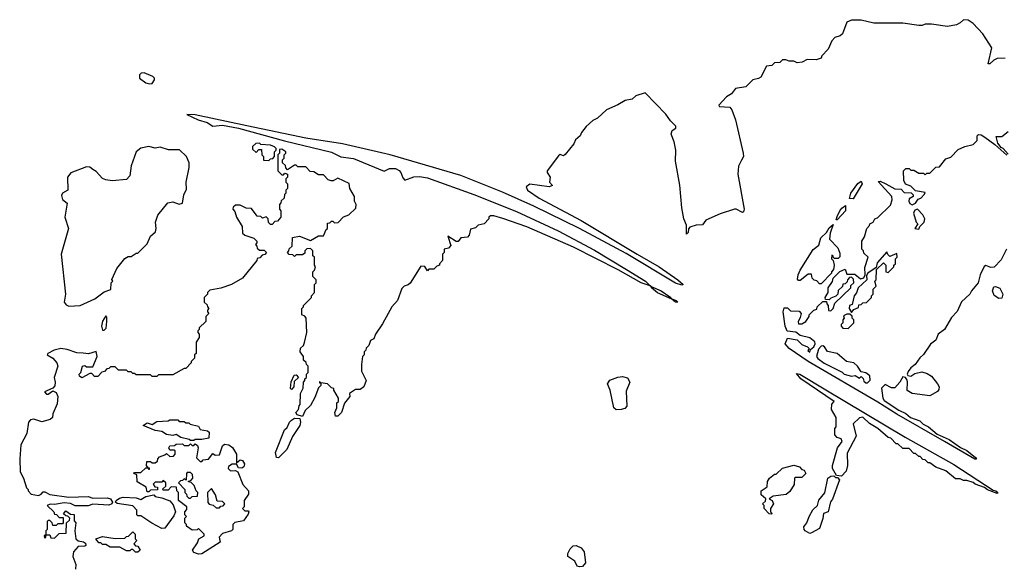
# Model space of a CAD drawing. Extents: x 2029826 to 2248070, y 228728 to 402406.
# Tile 25 of 256: x 2043248 to 2049400, y 296762 to 300190. Entities that reach past the tile are written whole.
import ezdxf

# ---------------------------------------------------------------- set-up
doc = ezdxf.new("R2010")
doc.units = 0

msp = doc.modelspace()

# ---------------------------------------------------------------- linework, layer by layer
at = {"layer": '0CON10XD'}
for points in [[(2049405, 299950), (2049355, 299946.7), (2049335, 299937.5), (2049310, 299915), (2049300, 299915), (2049322.5, 300015), (2049265, 300102.5), (2049206.4, 300166.4), (2049175, 300187.5), (2049145, 300190), (2049125, 300170), (2049101.7, 300158.3), (2049045, 300147.5), (2048945, 300162.5), (2048905, 300162.5), (2048886.4, 300153.6), (2048865, 300153.3), (2048765, 300167.5), (2048585, 300167.5), (2048505, 300187.5), (2048445, 300186.7), (2048416.4, 300173.6), (2048388.3, 300101.7), (2048375, 300090), (2048341.7, 300078.3), (2048321.7, 300058.3), (2048300, 300005), (2048260, 299965), (2048255, 299950), (2048225, 299940), (2048168.3, 299941.7), (2048136.4, 299923.6), (2048105, 299920), (2048085, 299930), (2048055, 299930), (2048035, 299940), (2048015, 299940), (2047997, 299923), (2047965, 299920), (2047947, 299903), (2047915, 299900), (2047878.7, 299831.3), (2047865, 299822.5), (2047828.8, 299815), (2047785, 299770), (2047720.8, 299759.2), (2047695, 299725.8), (2047665, 299706.9), (2047616.2, 299655), (2047617.5, 299647.5), (2047685, 299643.5), (2047696.7, 299626.7), (2047721.2, 299565), (2047768.9, 299355), (2047771.2, 299335), (2047757.6, 299312.4), (2047739.3, 299275), (2047735.3, 299225), (2047774.4, 299005.6), (2047769.8, 298990.2), (2047764.3, 298984.3), (2047725, 299006.2), (2047715, 299006.2), (2047625, 298977.5), (2047535, 298937.5), (2047515, 298907.5), (2047475, 298906.7), (2047435, 298893.3), (2047426.2, 298883.8), (2047425, 298860), (2047415, 298850), (2047413.1, 298905), (2047398, 298945), (2047385.7, 299015), (2047373.5, 299155), (2047345.3, 299305), (2047346.6, 299375), (2047336.6, 299426.6), (2047319.1, 299475), (2047325, 299497.1), (2047348.3, 299511.7), (2047348, 299525), (2047315, 299557.3), (2047285, 299599.5), (2047155, 299732.5), (2047096.7, 299713.3), (2047075, 299693.3), (2047030, 299685), (2046985, 299657.5), (2046913.6, 299626.4), (2046857.5, 299575), (2046829.3, 299560.7), (2046787, 299523), (2046757.5, 299485), (2046750, 299465), (2046721.2, 299438.8), (2046710, 299415), (2046655, 299347.5), (2046645, 299340), (2046625, 299347.5), (2046615, 299340), (2046543.8, 299245), (2046543.8, 299235), (2046562.5, 299205), (2046557.5, 299175), (2046576.4, 299153.6), (2046555, 299146.2), (2046435, 299162.5), (2046413.3, 299145), (2046421.2, 299125), (2046492.9, 299075), (2046755.2, 298935.2), (2047105, 298725.4), (2047242.9, 298645), (2047359.2, 298565), (2047392.5, 298535), (2047385, 298530), (2047345, 298544.5), (2047038.1, 298728.1), (2046745.8, 298885.8), (2046460.8, 299025), (2046265, 299112.9), (2046005, 299216.1), (2045563.3, 299345), (2045265.6, 299414.4), (2045035, 299448.6), (2044667.5, 299527.5), (2044345, 299596.2), (2044292.5, 299597.5), (2044362.5, 299565), (2044418.1, 299548.1), (2044453.6, 299523.6), (2044515, 299530), (2044615, 299511.2), (2044903, 299433), (2045195, 299363.1), (2045253.9, 299333.9), (2045333.6, 299323.6), (2045525, 299243.3), (2045559.2, 299260.8), (2045595, 299259.4), (2045618.5, 299248.5), (2045630, 299235), (2045641.2, 299201.2), (2045655, 299187.5), (2045711.2, 299208.8), (2045745, 299210), (2045795, 299201.2), (2046085, 299098.2), (2046351.3, 298991.3), (2046611.6, 298871.6), (2046839.1, 298749.1), (2047038.5, 298628.5), (2047158, 298555), (2047186.4, 298526), (2047193.3, 298523.6), (2047256, 298495), (2047316.7, 298455), (2047318.3, 298448.3), (2047350, 298435), (2047360, 298425), (2047345, 298423.8), (2047323, 298443), (2047233.4, 298483.4), (2047195, 298514), (2047193.3, 298523.6), (2047186.4, 298526), (2047131.2, 298545), (2046986.7, 298626.7), (2046707.5, 298767.5), (2046417.1, 298895), (2046267.5, 298947.5)], [(2044061.7, 299788.3), (2044075, 299791.2), (2044090, 299815), (2044090, 299825), (2044080, 299835), (2044025, 299858.1), (2044006.7, 299855), (2043996.2, 299845), (2043996.2, 299825), (2044035, 299795.8), (2044061.7, 299788.3)], [(2049414.4, 298755.6), (2049380.7, 298689.3), (2049336.7, 298643.3), (2049315, 298641.2), (2049285, 298653.3), (2049275, 298647.5), (2049248.8, 298595), (2049236.7, 298545), (2049194.1, 298495.9), (2049185.6, 298474.4), (2049133.3, 298426.7), (2049105, 298367.5), (2049070.5, 298329.5), (2049026.7, 298255), (2048987.5, 298225), (2048973, 298187), (2048938.3, 298161.7), (2048895, 298097.5), (2048872.3, 298077.7), (2048842.5, 298035), (2048816.1, 298013.9), (2048799.3, 297990.7), (2048793.3, 297975), (2048797, 297967), (2048815, 297963.3), (2048841.2, 297978.8), (2048885, 297990), (2048918.3, 297978.3), (2048945, 297962.5), (2048982.5, 297915), (2048992.5, 297895), (2048991.7, 297878.3), (2048983, 297867), (2048935, 297840), (2048825, 297853.3), (2048793, 297873), (2048796, 297926), (2048791.7, 297941.7), (2048783.6, 297953.6), (2048765, 297957.5), (2048746.7, 297925), (2048715, 297890), (2048695, 297890), (2048655, 297910), (2048631.7, 297888.3), (2048640, 297825), (2048649.7, 297809.7), (2048740.7, 297750.7), (2048785, 297729.2), (2048814.4, 297704.4), (2048872.5, 297682.5), (2048892.1, 297662.1), (2048925.7, 297645.7), (2048980.9, 297600.9), (2049055.6, 297565.6), (2049125.8, 297515.8), (2049165, 297498.8), (2049220, 297455), (2049227, 297443), (2049215, 297444.3), (2049026.2, 297555), (2048728, 297725), (2048610.7, 297800.7), (2048174.8, 298054.8), (2048056.2, 298135), (2048030, 298165), (2048045, 298200), (2048105, 298190), (2048135, 298160), (2048170, 298145), (2048180, 298135), (2048173, 298123), (2048185, 298112.5), (2048190, 298130), (2048210, 298145), (2048217.5, 298165), (2048216.4, 298176.4), (2048185, 298202.5), (2048125, 298217.5), (2048097, 298237), (2048043, 298243), (2048030, 298275), (2048017.5, 298365), (2048025, 298390), (2048045, 298390), (2048065, 298370), (2048118.3, 298368.3), (2048130, 298355), (2048125, 298330), (2048111.7, 298301.7), (2048115, 298290), (2048135, 298290), (2048160, 298305), (2048180, 298335), (2048180, 298345), (2048210, 298375), (2048228.3, 298381.7), (2048230, 298395), (2048265, 298430), (2048288.3, 298428.3), (2048290, 298415), (2048300, 298405), (2048301.7, 298371.7), (2048315, 298370), (2048330, 298385), (2048341.7, 298418.3), (2048440, 298515), (2048441.7, 298528.3), (2048460, 298545), (2048458.3, 298568.3), (2048445, 298580), (2048431.7, 298578.3), (2048420, 298565), (2048418.3, 298551.7), (2048405, 298540), (2048391.7, 298538.3), (2048388.3, 298521.7), (2048361.7, 298498.3), (2048360, 298475), (2048348.3, 298461.7), (2048315, 298450), (2048305, 298440), (2048281.7, 298441.7), (2048280, 298455), (2048300, 298485), (2048300, 298515), (2048327, 298553), (2048330, 298575), (2048373, 298617), (2048405, 298630), (2048415, 298600), (2048465, 298600), (2048500.7, 298570.7), (2048522.5, 298577.5), (2048530, 298595), (2048528.3, 298641.7), (2048550, 298705), (2048521.7, 298731.7), (2048520, 298745), (2048510, 298755), (2048510, 298805), (2048527, 298833), (2048540, 298885), (2048557, 298903), (2048560, 298915), (2048580, 298925), (2048590, 298945), (2048608.3, 298951.7), (2048688.3, 299031.7), (2048700, 299065), (2048697.5, 299085), (2048611.7, 299178.3), (2048625, 299180), (2048660, 299165), (2048715, 299132.5), (2048755, 299130), (2048775, 299110), (2048818.3, 299108.3), (2048830, 299095), (2048830, 299085), (2048805, 299070), (2048802.5, 299055), (2048810.5, 299040.5), (2048825, 299032), (2048845.8, 299044.2), (2048862, 299068), (2048877.5, 299075), (2048900.7, 299099.3), (2048905, 299110), (2048845, 299120), (2048815, 299150), (2048781.7, 299161.7), (2048772.5, 299185), (2048770, 299245), (2048785, 299260), (2048805, 299260), (2048815, 299250), (2048835, 299250), (2048865, 299230), (2048895, 299230), (2048905, 299220), (2048915, 299230), (2048935, 299230), (2048971.7, 299268.3), (2048995, 299270), (2049035, 299320), (2049065, 299330), (2049111.7, 299378.3), (2049153, 299397), (2049205, 299410), (2049230, 299435), (2049230, 299465), (2049238.3, 299471.7), (2049255, 299470), (2049277.5, 299455), (2049340, 299410), (2049415, 299342.5)], [(2049425, 299350), (2049392.5, 299385), (2049380.5, 299390.5), (2049359.3, 299419.3), (2049350, 299460), (2049385, 299460), (2049425, 299492)], [(2043555, 298399.5), (2043625, 298404.1), (2043716.5, 298445), (2043775, 298490), (2043816.4, 298503.6), (2043820, 298545), (2043830, 298555), (2043823, 298567), (2043853.9, 298636.1), (2043905, 298697.5), (2043925, 298710), (2043945, 298710), (2043975, 298730), (2043985, 298730), (2044045, 298790), (2044065, 298837.5), (2044096.7, 298865), (2044101.2, 298885), (2044096.2, 298925), (2044110.5, 298969.5), (2044172.5, 299045), (2044205, 299052), (2044245, 299036.2), (2044265, 299042.5), (2044273.8, 299095), (2044289.3, 299130.7), (2044287.5, 299175), (2044307, 299267), (2044306.4, 299296.4), (2044290, 299335), (2044246.1, 299376.1), (2044177, 299377), (2044125, 299392.5), (2044095, 299387.5), (2044055, 299396.7), (2044005, 299387.5), (2043975, 299363.8), (2043945, 299276.7), (2043935.3, 299214.7), (2043915, 299190.5), (2043825, 299182.9), (2043785, 299188.8), (2043765, 299197.8), (2043725, 299241.3), (2043705, 299254.7), (2043685, 299267.5), (2043665, 299270.9), (2043567.6, 299232.4), (2043545.8, 299205), (2043548.8, 299125), (2043514.4, 299105.6), (2043508.3, 299091.7), (2043515, 299066.7), (2043543.8, 299043.8), (2043530.5, 298955), (2043552.9, 298885), (2043506.5, 298725), (2043533.5, 298475), (2043525.6, 298425), (2043537.2, 298407.2), (2043555, 298399.5)], [(2044805, 299310), (2044815, 299320), (2044828.3, 299321.7), (2044840, 299335), (2044840, 299365), (2044850, 299375), (2044850, 299385), (2044840, 299395), (2044815, 299406.2), (2044755, 299410), (2044745, 299417.5), (2044723, 299417), (2044701.7, 299398.3), (2044701.7, 299381.7), (2044725, 299360), (2044741.7, 299378.3), (2044758.3, 299378.3), (2044760, 299345), (2044770, 299335), (2044771.7, 299311.7), (2044805, 299310)], [(2046267.5, 298947.5), (2046210, 298965), (2046190, 298965), (2046180, 298955), (2046180, 298945), (2046150, 298915), (2046113, 298907), (2046095, 298890), (2046065, 298880), (2046057, 298843), (2046045, 298830), (2046005, 298827.5), (2045987, 298803), (2045973.9, 298803.9), (2045922.5, 298837.5), (2045941.7, 298778.3), (2045927, 298763), (2045900, 298755), (2045900, 298735), (2045890, 298725), (2045890, 298685), (2045870, 298665), (2045870, 298655), (2045855, 298650), (2045835, 298630), (2045805, 298630), (2045795, 298620), (2045778.3, 298648.3), (2045755, 298650), (2045686.4, 298543.6), (2045675, 298532.5), (2045650, 298525), (2045635, 298510), (2045607.5, 298435), (2045572.5, 298395), (2045515, 298290), (2045470, 298225), (2045460, 298195), (2045440, 298185), (2045430, 298155), (2045411.7, 298138.3), (2045410, 298125), (2045400, 298115), (2045400, 298095), (2045390, 298085), (2045382.5, 298035), (2045383, 297993), (2045412.5, 297935), (2045397.5, 297895), (2045375, 297880), (2045345, 297880), (2045307.5, 297855), (2045310, 297835), (2045276.4, 297793.6), (2045257.5, 297735), (2045235, 297712.5), (2045221.7, 297711.7), (2045217.5, 297735), (2045230, 297765), (2045230, 297795), (2045240, 297805), (2045240, 297825), (2045210, 297875), (2045210, 297885), (2045195, 297890), (2045170, 297915), (2045130, 297920), (2045121.7, 297928.3), (2045121.7, 297921.7), (2045130, 297920), (2045130, 297905), (2045115, 297890), (2045091.7, 297828.3), (2045065, 297780), (2045031.7, 297748.3), (2045015, 297710), (2044981.7, 297721.7), (2044972.5, 297735), (2044990, 297755), (2044993, 297777), (2045000, 297785), (2045002.5, 297855), (2045018.3, 297888.3), (2045020, 297925), (2045030, 297935), (2045030, 297945), (2045040, 297955), (2045040, 297975), (2045050, 297985), (2045050, 298025), (2045040, 298035), (2045038.3, 298048.3), (2045021.7, 298061.7), (2045020, 298085), (2045000, 298115), (2045003, 298137), (2045020, 298155), (2045027, 298173), (2045042.5, 298235), (2045037.5, 298325), (2045028.3, 298338.3), (2045010, 298345), (2045010, 298385), (2045020, 298395), (2045020, 298405), (2045070, 298455), (2045070, 298465), (2045090, 298485), (2045090, 298535), (2045100, 298545), (2045100, 298565), (2045080, 298585), (2045080, 298615), (2045090, 298625), (2045096, 298645), (2045090, 298655), (2045090, 298705), (2045080, 298715), (2045080, 298745), (2045065, 298760), (2045041.7, 298758.3), (2045030, 298745), (2045028.3, 298731.7), (2045015, 298720), (2044975, 298720), (2044965, 298710), (2044955, 298720), (2044931.7, 298721.7), (2044920, 298735), (2044930, 298745), (2044931.7, 298758.3), (2044950, 298775), (2044951.7, 298828.3), (2044995, 298837.5), (2045065, 298810), (2045115, 298840), (2045145, 298840), (2045161.7, 298878.3), (2045170, 298885), (2045171.7, 298918.3), (2045185, 298920), (2045195, 298930), (2045205, 298930), (2045215, 298920), (2045238.3, 298921.7), (2045271.7, 298958.3), (2045305, 298970), (2045348.3, 299011.7), (2045350, 299035), (2045340, 299055), (2045340, 299085), (2045310, 299135), (2045307, 299167), (2045235, 299200), (2045207, 299183), (2045193, 299183), (2045175, 299190), (2045145, 299220), (2045115, 299220), (2045085, 299240), (2045061.7, 299241.7), (2045035, 299270), (2044985, 299270), (2044975, 299280), (2044965, 299280), (2044921.7, 299251.7), (2044910, 299265), (2044908.3, 299278.3), (2044890, 299295), (2044890, 299315), (2044900, 299325), (2044900, 299345), (2044910, 299355), (2044910, 299365), (2044885, 299380), (2044871.7, 299378.3), (2044870, 299355), (2044860, 299345), (2044860, 299245), (2044885, 299220), (2044895, 299220), (2044905, 299230), (2044920, 299225), (2044920, 299205), (2044910, 299195), (2044910, 299175), (2044920, 299165), (2044920, 299135), (2044910, 299125), (2044910, 299105), (2044901.7, 299098.3), (2044900, 299075), (2044881.7, 299058.3), (2044880, 299045), (2044870, 299035), (2044870, 299005), (2044880, 298995), (2044880, 298955), (2044858.3, 298931.7), (2044841.7, 298928.3), (2044825, 298910), (2044815, 298910), (2044801.7, 298921.7), (2044800, 298945), (2044788.3, 298958.3), (2044765, 298950), (2044755, 298960), (2044731.7, 298961.7), (2044695, 299010), (2044663, 299013), (2044625, 299030), (2044595, 299030), (2044581.7, 299018.3), (2044580, 299005), (2044591.7, 298991.7), (2044602.5, 298955), (2044637, 298897), (2044640, 298855), (2044655, 298843.3), (2044710, 298825), (2044730, 298805), (2044730, 298795), (2044720, 298785), (2044730, 298775), (2044731.7, 298761.7), (2044745, 298750), (2044775, 298750), (2044790, 298735), (2044778.3, 298721.7), (2044761.7, 298718.3), (2044748.3, 298701.7), (2044731.7, 298698.3), (2044730, 298685), (2044640, 298575), (2044570, 298535), (2044505, 298512.5), (2044435, 298500), (2044420, 298485), (2044420, 298475), (2044400, 298455), (2044400, 298425), (2044418.3, 298408.3), (2044420, 298395), (2044430, 298385), (2044420, 298375), (2044420, 298365), (2044430, 298355), (2044410, 298335), (2044410, 298305), (2044370, 298265), (2044370, 298255), (2044360, 298245), (2044360, 298235), (2044370, 298225), (2044370, 298205), (2044350, 298175), (2044350, 298105), (2044340, 298095), (2044340, 298075), (2044320, 298055), (2044320, 298045), (2044285, 298010), (2044275, 298010), (2044205, 297970), (2044115, 297970), (2044105, 297960), (2044075, 297960), (2044065, 297970), (2043975, 297970), (2043965, 297980), (2043955, 297980), (2043945, 297990), (2043925, 297990), (2043915, 298000), (2043865, 298000), (2043845, 298020), (2043815, 298020), (2043805, 298010), (2043791.7, 298008.3), (2043778.3, 297991.7), (2043761.7, 297988.3), (2043735, 297960), (2043715, 297960), (2043698.3, 297978.3), (2043685, 297980), (2043635, 297952.5), (2043621.7, 297961.7), (2043620, 297975), (2043630, 297985), (2043640, 298025), (2043655, 298030), (2043665, 298020), (2043705, 298020), (2043732.5, 298085), (2043726.4, 298116.4), (2043678.3, 298101.7), (2043645, 298105.8), (2043605, 298108.8), (2043545, 298128.8), (2043505, 298134.6), (2043462.5, 298125), (2043423.3, 298105), (2043420, 298095), (2043455, 298075.8), (2043479.4, 298045), (2043486.5, 298025), (2043462.5, 297955), (2043470, 297925), (2043467.7, 297902.3), (2043455, 297886.7), (2043402, 297865), (2043415, 297850.6), (2043425, 297850.8), (2043455, 297870), (2043475, 297860), (2043485.5, 297835), (2043481.2, 297788.8), (2043455, 297726.2), (2043451.8, 297705), (2043438.9, 297691.1), (2043385, 297676.9), (2043335, 297693.1), (2043315, 297688.6), (2043302, 297675), (2043292, 297605), (2043254.3, 297534.3), (2043247.5, 297445), (2043251.1, 297365), (2043272, 297325), (2043290, 297265), (2043300, 297255), (2043300, 297245), (2043320, 297225), (2043365, 297216.2), (2043382.5, 297225), (2043395, 297240), (2043405, 297240), (2043435, 297223.8), (2043555, 297206), (2043675, 297210), (2043705, 297200), (2043795, 297202.2), (2043815.5, 297195.5), (2043827.5, 297175), (2043822.5, 297165), (2043805, 297156.2), (2043705, 297161.9), (2043675, 297151.5), (2043595, 297151.2), (2043565, 297166), (2043525, 297171.4), (2043465, 297160), (2043437, 297163), (2043420, 297155), (2043460, 297115), (2043465, 297100), (2043478.3, 297098.3), (2043495, 297080), (2043518.3, 297078.3), (2043520, 297045), (2043515, 297040), (2043485, 297040), (2043475, 297030), (2043455, 297030), (2043450, 297045), (2043435, 297060), (2043425, 297060), (2043420, 297055), (2043420, 297005), (2043410, 296995), (2043410, 296970), (2043400, 296965), (2043401.7, 296951.7), (2043410, 296955), (2043410, 296970), (2043435, 296970), (2043441.7, 296951.7), (2043465, 296950), (2043495, 296980), (2043538.3, 296981.7), (2043540, 297045), (2043558.3, 297061.7), (2043560, 297075), (2043548.3, 297088.3), (2043535, 297090), (2043521.7, 297101.7), (2043535, 297120), (2043565, 297100), (2043587, 297097), (2043588.3, 297058.3), (2043597.5, 297045), (2043592.5, 296995), (2043597.5, 296945), (2043613, 296933), (2043647, 296927), (2043658.3, 296918.3), (2043660, 296905), (2043655, 296900), (2043613, 296897), (2043583.8, 296865), (2043580, 296835), (2043597.5, 296785), (2043597, 296757)], [(2048455, 299070), (2048433.3, 299073.3), (2048441.2, 299105), (2048485, 299166.7), (2048505, 299180), (2048512.5, 299165), (2048455, 299070)], [(2048355, 298940), (2048350, 298940), (2048355, 298960), (2048373.3, 298995), (2048385, 299012.5), (2048408.3, 299028.3), (2048407.5, 298995), (2048355, 298940)], [(2048865, 298880), (2048871.7, 298898.3), (2048900, 298925), (2048902.5, 298945), (2048890.7, 298970.7), (2048857, 299007), (2048840.8, 298999.2), (2048832, 298982), (2048850, 298925), (2048860, 298915), (2048840, 298885), (2048865, 298880)], [(2048255, 298540), (2048245, 298540), (2048228.3, 298558.3), (2048211.7, 298561.7), (2048200, 298575), (2048195, 298600), (2048175, 298600), (2048125, 298560), (2048115, 298560), (2048108.3, 298568.3), (2048111.2, 298595), (2048124, 298625), (2048205, 298753.3), (2048240, 298780), (2048254.2, 298825.8), (2048289.3, 298860.7), (2048305, 298890), (2048330, 298910), (2048312.5, 298855), (2048308.3, 298818.3), (2048360, 298765), (2048371.7, 298731.7), (2048371.7, 298708.3), (2048361.7, 298698.3), (2048338.3, 298698.3), (2048330, 298705), (2048330, 298715), (2048321.7, 298718.3), (2048320, 298695), (2048330, 298685), (2048337.5, 298655), (2048331.7, 298628.3), (2048320, 298615), (2048320, 298605), (2048255, 298540)], [(2048445, 298360), (2048460, 298380), (2048488.3, 298391.7), (2048491.7, 298408.3), (2048505, 298410), (2048515, 298420), (2048538.3, 298421.7), (2048570, 298455), (2048570, 298465), (2048580, 298475), (2048580, 298505), (2048600, 298525), (2048590, 298555), (2048600, 298565), (2048601.7, 298628.3), (2048645, 298670), (2048660, 298655), (2048660, 298615), (2048675, 298610), (2048710, 298645), (2048710, 298655), (2048720, 298665), (2048720, 298695), (2048730, 298705), (2048728.3, 298728.3), (2048685, 298710), (2048671.7, 298721.7), (2048665, 298740), (2048605, 298670), (2048598.3, 298641.7), (2048547.5, 298605), (2048538.3, 298591.7), (2048540, 298565), (2048487.5, 298515), (2048477, 298483), (2048462.5, 298465), (2048450, 298410), (2048432.5, 298405), (2048430, 298385), (2048445, 298360)], [(2049365, 298447.5), (2049336.4, 298466.4), (2049326.7, 298495), (2049335, 298520), (2049345, 298522.5), (2049373, 298513), (2049390, 298475), (2049385, 298450), (2049365, 298447.5)], [(2043775, 298250), (2043787, 298263), (2043792.5, 298305), (2043791.7, 298331.7), (2043785, 298340), (2043765, 298306.7), (2043758, 298275), (2043765, 298250), (2043775, 298250)], [(2048425, 298260), (2048460, 298295), (2048460, 298315), (2048450, 298325), (2048448.3, 298338.3), (2048435, 298350), (2048415, 298350), (2048395, 298340), (2048400, 298325), (2048390, 298315), (2048390, 298295), (2048380, 298285), (2048380, 298275), (2048391.7, 298261.7), (2048425, 298260)], [(2048545, 297920), (2048561.7, 297938.3), (2048560, 297965), (2048535, 297982.5), (2048505, 297990), (2048482.5, 298025), (2048460, 298045), (2048413, 298053), (2048355, 298103.3), (2048295, 298117.5), (2048276.4, 298146.4), (2048265, 298152.5), (2048255, 298150), (2048239.5, 298130.5), (2048226.7, 298085), (2048235, 298072.5), (2048274.2, 298044.2), (2048387, 297987), (2048400, 297975), (2048445, 297962.5), (2048467.5, 297967.5), (2048495, 297950), (2048505, 297960), (2048518.3, 297948.3), (2048521.7, 297931.7), (2048535, 297920), (2048545, 297920)], [(2044945, 297880), (2044940, 297885), (2044943, 297927), (2044961.7, 297968.3), (2044975, 297970), (2044990, 297955), (2044961.7, 297928.3), (2044960, 297895), (2044945, 297880)], [(2049355, 297230), (2049295, 297252.5), (2049277, 297267), (2049217.5, 297287.5), (2049205, 297297.5), (2049165, 297310), (2049145, 297310), (2049125, 297320), (2049095, 297320), (2049035, 297370), (2048973, 297393), (2048935, 297420), (2048925, 297420), (2048905, 297440), (2048891.7, 297441.7), (2048875, 297460), (2048865, 297460), (2048845, 297480), (2048835, 297480), (2048805, 297510), (2048765, 297510), (2048735, 297540), (2048725, 297540), (2048690, 297575), (2048675, 297580), (2048610, 297635), (2048557, 297667), (2048515, 297706), (2048495, 297701.2), (2048456.2, 297665), (2048473.6, 297586.4), (2048418.3, 297481.7), (2048420, 297405), (2048411.7, 297368.3), (2048381.7, 297338.3), (2048351.7, 297341.7), (2048326.7, 297385), (2048326.7, 297405), (2048357.5, 297515), (2048386.7, 297555), (2048380, 297570), (2048355, 297580), (2048340, 297595), (2048340, 297635), (2048350, 297645), (2048350, 297705), (2048320, 297755), (2048323, 297787), (2048337.5, 297805), (2048128, 297945), (2048100.7, 297979.3), (2048123.3, 297975), (2048285, 297877.8), (2048780.7, 297580.7), (2049085, 297411.4), (2049330, 297250), (2049347.5, 297245), (2049360, 297235), (2049355, 297230)], [(2046975, 297751.5), (2046959.5, 297765), (2046937.1, 297875), (2046921.2, 297915), (2046935, 297937.8), (2046985, 297955.7), (2047015, 297959.5), (2047045, 297951.1), (2047060.4, 297925), (2047038, 297868), (2047041.8, 297775), (2047029.4, 297760.6), (2047005, 297754.5), (2046975, 297751.5)], [(2044335, 297560), (2044315, 297560), (2044307, 297567), (2044255, 297580), (2044225, 297597.5), (2044205, 297592.5), (2044165, 297597.5), (2044135, 297617.5), (2044095, 297622.5), (2044020, 297655), (2044045, 297670), (2044075, 297660), (2044105, 297680), (2044175, 297682.5), (2044185, 297690), (2044235, 297690), (2044245, 297680), (2044275, 297680), (2044285, 297670), (2044305, 297670), (2044313, 297663), (2044365, 297650), (2044375, 297630), (2044421.7, 297621.7), (2044431.7, 297611.7), (2044430, 297575), (2044385, 297566.7), (2044345, 297567.5), (2044335, 297560)], [(2044865, 297452.5), (2044852.5, 297455), (2044846.7, 297485), (2044903, 297627), (2044918.3, 297641.7), (2044932.5, 297675), (2044945, 297687.5), (2044965, 297700), (2044998.3, 297698.3), (2045002.5, 297675), (2044997.5, 297655), (2044952.5, 297585), (2044917.5, 297505), (2044865, 297452.5)], [(2044365, 296850), (2044335, 296860), (2044327.5, 296875), (2044359.2, 296920.8), (2044367.5, 296945), (2044400, 296965), (2044400, 296975), (2044365, 297010), (2044357, 297003), (2044325, 297000), (2044290, 297025), (2044290, 297035), (2044280, 297045), (2044280, 297075), (2044290, 297085), (2044280, 297095), (2044280, 297115), (2044291.7, 297128.3), (2044292.5, 297145), (2044240, 297185), (2044240, 297235), (2044230, 297245), (2044228.3, 297268.3), (2044195, 297270), (2044175, 297250), (2044145, 297250), (2044141.7, 297258.3), (2044160, 297275), (2044160, 297295), (2044145, 297310), (2044135, 297300), (2044095, 297300), (2044081.7, 297288.3), (2044091.7, 297271.7), (2044108.3, 297268.3), (2044108.3, 297251.7), (2044065, 297250), (2044055, 297240), (2044045, 297240), (2044038.3, 297268.3), (2043981.7, 297301.7), (2043980, 297345), (2043960, 297355), (2043965, 297360), (2044005, 297360), (2044035, 297390), (2044050, 297390), (2044051.7, 297381.7), (2044058.3, 297381.7), (2044058.3, 297388.3), (2044050, 297390), (2044040, 297405), (2044041.7, 297428.3), (2044065, 297430), (2044075, 297420), (2044095, 297420), (2044108.3, 297431.7), (2044110, 297445), (2044121.7, 297458.3), (2044155, 297470), (2044165, 297480), (2044185, 297460), (2044208.3, 297461.7), (2044220, 297475), (2044220, 297495), (2044215, 297500), (2044185, 297500), (2044180, 297515), (2044185, 297527.5), (2044215, 297530), (2044225, 297537.5), (2044265, 297540), (2044275, 297530), (2044305, 297530), (2044315, 297540), (2044325, 297530), (2044335, 297530), (2044345, 297540), (2044358.3, 297528.3), (2044362.5, 297515), (2044353, 297453), (2044375, 297430), (2044385, 297430), (2044395, 297440), (2044427, 297443), (2044455, 297480), (2044468.3, 297468.3), (2044495, 297470), (2044515, 297526.7), (2044527, 297537), (2044555, 297532.5), (2044576.4, 297516.4), (2044602.5, 297475), (2044601.7, 297421.7), (2044625, 297440), (2044640, 297435), (2044652.5, 297415), (2044647.5, 297395), (2044635, 297387.5), (2044615, 297390), (2044601.7, 297411.7), (2044575, 297412.5), (2044551.7, 297398.3), (2044550, 297385), (2044565, 297370), (2044595, 297372.5), (2044610, 297365), (2044642.5, 297285), (2044676.7, 297245), (2044677.5, 297225), (2044650, 297185), (2044650, 297145), (2044640, 297135), (2044655, 297120), (2044675, 297120), (2044680, 297115), (2044675, 297100), (2044645, 297057.5), (2044591.7, 297048.3), (2044580, 297035), (2044580, 297005), (2044570, 296995), (2044515, 296980), (2044493, 296957), (2044500, 296925), (2044385, 296852.5), (2044365, 296850)], [(2044315, 297200), (2044325, 297210), (2044358.3, 297211.7), (2044360, 297235), (2044350, 297245), (2044338.3, 297278.3), (2044318.3, 297298.3), (2044300, 297305), (2044318.3, 297311.7), (2044330, 297325), (2044328.3, 297348.3), (2044315, 297360), (2044295, 297360), (2044290, 297355), (2044288.3, 297311.7), (2044275, 297320), (2044265, 297310), (2044251.7, 297308.3), (2044240, 297295), (2044280, 297255), (2044280, 297235), (2044290, 297225), (2044291.7, 297211.7), (2044305, 297200), (2044315, 297200)], [(2047945, 297100), (2047931.7, 297101.7), (2047900, 297135), (2047900, 297155), (2047890, 297165), (2047908.3, 297181.7), (2047910, 297195), (2047881.7, 297221.7), (2047880, 297245), (2047918.3, 297271.7), (2047920, 297305), (2047932.5, 297325), (2047965, 297350), (2047975, 297350), (2048015, 297386.7), (2048085, 297406.7), (2048120, 297395), (2048135, 297380), (2048150, 297375), (2048160, 297355), (2048135, 297330), (2048095, 297330), (2048090, 297325), (2048087.5, 297285), (2048059.3, 297240.7), (2048036.4, 297223.6), (2047955, 297212.5), (2047930, 297195), (2047950, 297185), (2047957.5, 297165), (2047940, 297135), (2047940, 297115), (2047950, 297105), (2047945, 297100)], [(2048185, 296980), (2048156.2, 296995), (2048148.8, 297005), (2048148.3, 297021.7), (2048166.7, 297045), (2048180, 297085), (2048203.9, 297126.1), (2048232.5, 297155), (2048241.7, 297188.3), (2048277.7, 297232.3), (2048297.5, 297325), (2048315, 297337.5), (2048335, 297340), (2048345, 297330), (2048358.3, 297328.3), (2048370, 297315), (2048327, 297193), (2048313, 297177), (2048300, 297115), (2048270, 297105), (2048267, 297073), (2048245, 297010), (2048195, 296982.5), (2048185, 296980)], [(2044495, 297140), (2044505, 297150), (2044518.3, 297151.7), (2044530, 297165), (2044515, 297180), (2044481.7, 297181.7), (2044471.7, 297221.7), (2044445, 297260), (2044420, 297235), (2044423, 297173), (2044431.7, 297161.7), (2044457, 297157), (2044475, 297140), (2044495, 297140)], [(2044135, 297010), (2044073, 297043), (2044005, 297090), (2043985, 297090), (2043980, 297095), (2043980, 297125), (2043955, 297152.5), (2043856.1, 297166.1), (2043846.7, 297175), (2043851.2, 297185), (2043870.2, 297199.8), (2043895, 297205.8), (2043975, 297202.5), (2044005, 297191.2), (2044035, 297210), (2044085, 297220), (2044095, 297210), (2044135, 297202.5), (2044185, 297183.3), (2044207.5, 297157.5), (2044221.2, 297115), (2044210.7, 297089.3), (2044155, 297013.3), (2044135, 297010)], [(2043971.7, 296861.7), (2043955, 296880), (2043945, 296880), (2043935, 296870), (2043915, 296870), (2043873, 296893), (2043813.6, 296893.6), (2043785, 296910), (2043765, 296910), (2043755, 296920), (2043741.7, 296921.7), (2043722.5, 296945), (2043765, 296960), (2043845, 296947.5), (2043905, 296950), (2043915, 296960), (2043928.3, 296961.7), (2043955, 296990), (2043970, 296975), (2043970, 296945), (2043980, 296935), (2043960, 296915), (2043971.7, 296901.7), (2043985, 296900), (2044000, 296875), (2043985, 296862.5), (2043971.7, 296861.7)], [(2046745, 296770), (2046730, 296775), (2046715.9, 296805.9), (2046672.5, 296835), (2046672.5, 296855), (2046686.4, 296883.6), (2046705, 296902.5), (2046725, 296903.3), (2046755, 296890), (2046774, 296865), (2046782.5, 296795), (2046765, 296773.3), (2046745, 296770)]]:
    msp.add_lwpolyline(points, dxfattribs=at)

doc.saveas('drawing.dxf')
